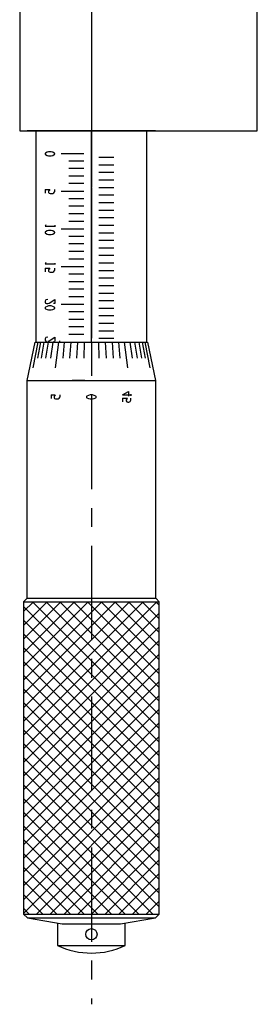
# Model space of a CAD drawing. Extents: x 0 to 2911, y 0 to 782.
# Tile 20 of 24: x 2386 to 2417, y 287 to 417. Entities that reach past the tile are written whole.
import ezdxf

# ---------------------------------------------------------------- set-up
doc = ezdxf.new("R2010")
doc.units = 0
doc.header["$LTSCALE"] = 10
doc.header["$MEASUREMENT"] = 0
doc.linetypes.add('CENTER', pattern=[2, 1.25, -0.25, 0.25, -0.25])
doc.layers.get('0').update_dxf_attribs({"linetype": 'CONTINUOUS'})
doc.layers.add('1', color=1, linetype='CENTER')
doc.layers.add('3', color=3, linetype='CONTINUOUS')

msp = doc.modelspace()

# ---------------------------------------------------------------- linework, layer by layer
for p, q in [((2387.55688, 339.90274), (2386.24523, 338.59108)), ((2403.92135, 339.90274), (2386.24523, 322.22661)), ((2402.10308, 339.90274), (2386.24523, 324.04489)), ((2400.2848, 339.90274), (2386.24523, 325.86316)), ((2398.46653, 339.90274), (2386.24523, 327.68144)), ((2396.64826, 339.90274), (2386.24523, 329.49971)), ((2394.82998, 339.90274), (2386.24523, 331.31799)), ((2393.01171, 339.90274), (2386.24523, 333.13626)), ((2391.19343, 339.90274), (2386.24523, 334.95454)), ((2389.37516, 339.90274), (2386.24523, 336.77281)), ((2404.24523, 323.09698), (2387.43947, 339.90274)), ((2404.24523, 324.91526), (2389.25774, 339.90274)), ((2404.24523, 326.73353), (2391.07601, 339.90274)), ((2404.24523, 328.55181), (2392.89429, 339.90274)), ((2404.24523, 330.37008), (2394.71256, 339.90274)), ((2404.24523, 332.18835), (2396.53084, 339.90274)), ((2404.24523, 334.00663), (2398.34911, 339.90274)), ((2404.24523, 335.8249), (2400.16739, 339.90274)), ((2404.24523, 337.64318), (2401.98566, 339.90274)), ((2404.24523, 339.46145), (2403.80394, 339.90274)), ((2404.24523, 321.27871), (2386.24523, 339.27871)), ((2404.24523, 338.40834), (2386.24523, 320.40834)), ((2404.24523, 319.46043), (2386.24523, 337.46043)), ((2404.24523, 336.59006), (2386.24523, 318.59006)), ((2404.24523, 317.64216), (2386.24523, 335.64216)), ((2404.24523, 334.77179), (2386.24523, 316.77179)), ((2404.24523, 315.82388), (2386.24523, 333.82388)), ((2404.24523, 332.95351), (2386.24523, 314.95351)), ((2404.24523, 314.00561), (2386.24523, 332.00561)), ((2404.24523, 331.13524), (2386.24523, 313.13524)), ((2404.24523, 312.18733), (2386.24523, 330.18733)), ((2404.24523, 329.31697), (2386.24523, 311.31697)), ((2404.24523, 310.36906), (2386.24523, 328.36906)), ((2404.24523, 327.49869), (2386.24523, 309.49869)), ((2404.24523, 308.55078), (2386.24523, 326.55078)), ((2404.24523, 325.68042), (2386.24523, 307.68042)), ((2404.24523, 306.73251), (2386.24523, 324.73251)), ((2404.24523, 323.86214), (2386.24523, 305.86214)), ((2404.24523, 304.91424), (2386.24523, 322.91424)), ((2404.24523, 322.04387), (2386.24523, 304.04387)), ((2404.24523, 303.09596), (2386.24523, 321.09596)), ((2404.24523, 320.22559), (2386.24523, 302.22559)), ((2404.24523, 301.27769), (2386.24523, 319.27769)), ((2404.24523, 318.40732), (2386.24523, 300.40732)), ((2404.24523, 299.45941), (2386.24523, 317.45941)), ((2404.24523, 316.58904), (2386.24523, 298.58904)), ((2403.37648, 298.50988), (2386.24523, 315.64114)), ((2404.24523, 314.77077), (2387.98434, 298.50988)), ((2401.5582, 298.50988), (2386.24523, 313.82286)), ((2399.73993, 298.50988), (2386.24523, 312.00459)), ((2404.24523, 312.9525), (2389.80261, 298.50988)), ((2404.24523, 311.13422), (2391.62089, 298.50988)), ((2397.92165, 298.50988), (2386.24523, 310.18631)), ((2396.10338, 298.50988), (2386.24523, 308.36804)), ((2404.24523, 309.31595), (2393.43916, 298.50988)), ((2404.24523, 307.49767), (2395.25744, 298.50988)), ((2394.28511, 298.50988), (2386.24523, 306.54976)), ((2392.46683, 298.50988), (2386.24523, 304.73149)), ((2390.64855, 298.50988), (2386.24523, 302.91321)), ((2388.83028, 298.50988), (2386.24523, 301.09494)), ((2387.012, 298.50988), (2386.24523, 299.27666))]:
    msp.add_line(p, q)
at = {"layer": '1', "color": 7, "linetype": 'Continuous'}
for p, q in [((2417.24523, 402.33131), (2417.24523, 452.33131)), ((2385.74523, 420.33131), (2385.74523, 402.33131)), ((2385.74523, 402.33131), (2417.24523, 402.33131)), ((2403.74523, 402.33131), (2386.74523, 402.33131)), ((2387.89523, 402.33131), (2387.89523, 374.33131)), ((2402.59523, 402.33131), (2387.89523, 402.33131)), ((2395.24523, 374.33131), (2395.24523, 402.33131)), ((2402.59523, 374.33131), (2402.59523, 402.33131)), ((2389.37335, 399.49069), (2389.16085, 399.38444)), ((2389.58585, 399.54381), (2389.37335, 399.49069)), ((2389.9046, 399.54381), (2389.58585, 399.54381)), ((2390.1171, 399.49069), (2389.9046, 399.54381)), ((2390.3296, 399.38444), (2390.1171, 399.49069)), ((2389.16085, 399.38444), (2389.10773, 399.33131)), ((2389.10773, 399.33131), (2389.10773, 399.22506)), ((2389.10773, 399.22506), (2389.16085, 399.17194)), ((2389.16085, 399.17194), (2389.37335, 399.06569)), ((2389.37335, 399.06569), (2389.58585, 399.01256)), ((2389.58585, 399.01256), (2389.9046, 399.01256)), ((2389.9046, 399.01256), (2390.1171, 399.06569)), ((2390.1171, 399.06569), (2390.3296, 399.17194)), ((2390.38273, 399.33131), (2390.3296, 399.38444)), ((2390.3296, 399.17194), (2390.38273, 399.22506)), ((2390.38273, 399.22506), (2390.38273, 399.33131)), ((2391.24523, 399.33131), (2394.24523, 399.33131)), ((2394.24523, 398.33131), (2392.24523, 398.33131)), ((2396.24523, 398.83131), (2398.24523, 398.83131)), ((2394.24523, 397.33131), (2392.24523, 397.33131)), ((2396.24523, 397.83131), (2398.24523, 397.83131)), ((2396.24523, 396.83131), (2398.24523, 396.83131)), ((2394.24523, 396.33131), (2392.24523, 396.33131)), ((2396.24523, 395.83131), (2398.24523, 395.83131)), ((2389.10773, 394.54381), (2389.10773, 394.06569)), ((2389.10773, 394.54381), (2389.74523, 394.54381)), ((2389.63898, 394.43756), (2389.58585, 394.33131)), ((2389.58585, 394.33131), (2389.58585, 394.17194)), ((2389.74523, 394.54381), (2389.63898, 394.43756)), ((2390.27648, 394.11881), (2390.38273, 394.27819)), ((2390.38273, 394.27819), (2390.38273, 394.54381)), ((2391.24523, 394.33131), (2394.24523, 394.33131)), ((2394.24523, 395.33131), (2392.24523, 395.33131)), ((2396.24523, 394.83131), (2398.24523, 394.83131)), ((2389.58585, 394.17194), (2389.63898, 394.06569)), ((2389.63898, 394.06569), (2389.79835, 394.01256)), ((2389.79835, 394.01256), (2390.1171, 394.01256)), ((2390.1171, 394.01256), (2390.27648, 394.11881)), ((2394.24523, 393.33131), (2392.24523, 393.33131)), ((2396.24523, 393.83131), (2398.24523, 393.83131)), ((2394.24523, 392.33131), (2392.24523, 392.33131)), ((2396.24523, 392.83131), (2398.24523, 392.83131)), ((2396.24523, 391.83131), (2398.24523, 391.83131)), ((2394.24523, 391.33131), (2392.24523, 391.33131)), ((2394.24523, 390.33131), (2392.24523, 390.33131)), ((2396.24523, 390.83131), (2398.24523, 390.83131)), ((2389.21398, 389.86256), (2389.10773, 389.70319)), ((2389.10773, 389.70319), (2390.38273, 389.70319)), ((2389.16085, 388.95944), (2389.10773, 388.90631)), ((2389.37335, 389.06569), (2389.16085, 388.95944)), ((2389.58585, 389.11881), (2389.37335, 389.06569)), ((2389.9046, 389.11881), (2389.58585, 389.11881)), ((2390.1171, 389.06569), (2389.9046, 389.11881)), ((2390.3296, 388.95944), (2390.1171, 389.06569)), ((2390.38273, 388.90631), (2390.3296, 388.95944)), ((2390.38273, 389.80944), (2390.38273, 389.59694)), ((2391.24523, 389.33131), (2394.24523, 389.33131)), ((2396.24523, 389.83131), (2398.24523, 389.83131)), ((2389.10773, 388.90631), (2389.10773, 388.80006)), ((2389.10773, 388.80006), (2389.16085, 388.74694)), ((2389.16085, 388.74694), (2389.37335, 388.64069)), ((2389.37335, 388.64069), (2389.58585, 388.58756)), ((2389.58585, 388.58756), (2389.9046, 388.58756)), ((2389.9046, 388.58756), (2390.1171, 388.64069)), ((2390.1171, 388.64069), (2390.3296, 388.74694)), ((2390.3296, 388.74694), (2390.38273, 388.80006)), ((2390.38273, 388.80006), (2390.38273, 388.90631)), ((2394.24523, 388.33131), (2392.24523, 388.33131)), ((2396.24523, 388.83131), (2398.24523, 388.83131)), ((2396.24523, 387.83131), (2398.24523, 387.83131)), ((2394.24523, 387.33131), (2392.24523, 387.33131)), ((2396.24523, 386.83131), (2398.24523, 386.83131)), ((2394.24523, 386.33131), (2392.24523, 386.33131)), ((2394.24523, 385.33131), (2392.24523, 385.33131)), ((2396.24523, 385.83131), (2398.24523, 385.83131)), ((2389.21398, 384.86256), (2389.10773, 384.70319)), ((2389.10773, 384.70319), (2390.38273, 384.70319)), ((2389.10773, 384.11881), (2389.10773, 383.64069)), ((2389.10773, 384.11881), (2389.74523, 384.11881)), ((2389.63898, 384.01256), (2389.58585, 383.90631)), ((2389.58585, 383.90631), (2389.58585, 383.74694)), ((2389.58585, 383.74694), (2389.63898, 383.64069)), ((2389.74523, 384.11881), (2389.63898, 384.01256)), ((2390.27648, 383.69381), (2390.38273, 383.85319)), ((2390.38273, 384.80944), (2390.38273, 384.59694)), ((2390.38273, 383.85319), (2390.38273, 384.11881)), ((2391.24523, 384.33131), (2394.24523, 384.33131)), ((2396.24523, 384.83131), (2398.24523, 384.83131)), ((2396.24523, 383.83131), (2398.24523, 383.83131)), ((2389.63898, 383.64069), (2389.79835, 383.58756)), ((2389.79835, 383.58756), (2390.1171, 383.58756)), ((2390.1171, 383.58756), (2390.27648, 383.69381)), ((2394.24523, 383.33131), (2392.24523, 383.33131)), ((2396.24523, 382.83131), (2398.24523, 382.83131)), ((2394.24523, 382.33131), (2392.24523, 382.33131)), ((2394.24523, 381.33131), (2392.24523, 381.33131)), ((2396.24523, 381.83131), (2398.24523, 381.83131)), ((2389.21398, 379.91569), (2389.10773, 379.75631)), ((2389.4796, 379.96881), (2389.21398, 379.91569)), ((2389.63898, 379.49069), (2390.38273, 379.96881)), ((2390.38273, 379.96881), (2390.38273, 379.43756)), ((2394.24523, 380.33131), (2392.24523, 380.33131)), ((2396.24523, 380.83131), (2398.24523, 380.83131)), ((2396.24523, 379.83131), (2398.24523, 379.83131)), ((2389.10773, 379.75631), (2389.10773, 379.59694)), ((2389.10773, 379.59694), (2389.16085, 379.49069)), ((2389.16085, 378.95944), (2389.10773, 378.90631)), ((2389.10773, 378.90631), (2389.10773, 378.80006)), ((2389.10773, 378.80006), (2389.16085, 378.74694)), ((2389.16085, 379.49069), (2389.32023, 379.43756)), ((2389.37335, 379.06569), (2389.16085, 378.95944)), ((2389.16085, 378.74694), (2389.37335, 378.64069)), ((2389.32023, 379.43756), (2389.4796, 379.43756)), ((2389.58585, 379.11881), (2389.37335, 379.06569)), ((2389.37335, 378.64069), (2389.58585, 378.58756)), ((2389.4796, 379.43756), (2389.63898, 379.49069)), ((2389.9046, 379.11881), (2389.58585, 379.11881)), ((2389.58585, 378.58756), (2389.9046, 378.58756)), ((2390.1171, 379.06569), (2389.9046, 379.11881)), ((2389.9046, 378.58756), (2390.1171, 378.64069)), ((2390.3296, 378.95944), (2390.1171, 379.06569)), ((2390.1171, 378.64069), (2390.3296, 378.74694)), ((2390.38273, 379.43756), (2390.22335, 379.43756)), ((2390.38273, 378.90631), (2390.3296, 378.95944)), ((2390.3296, 378.74694), (2390.38273, 378.80006)), ((2390.38273, 378.80006), (2390.38273, 378.90631)), ((2391.24523, 379.33131), (2394.24523, 379.33131)), ((2396.24523, 378.83131), (2398.24523, 378.83131)), ((2394.24523, 378.33131), (2392.24523, 378.33131)), ((2394.24523, 377.33131), (2392.24523, 377.33131)), ((2396.24523, 377.83131), (2398.24523, 377.83131)), ((2394.24523, 376.33131), (2392.24523, 376.33131)), ((2396.24523, 376.83131), (2398.24523, 376.83131)), ((2389.21398, 374.91569), (2389.10773, 374.75631)), ((2389.10773, 374.75631), (2389.10773, 374.59694)), ((2389.4796, 374.96881), (2389.21398, 374.91569)), ((2389.63898, 374.49069), (2390.38273, 374.96881)), ((2390.38273, 374.96881), (2390.38273, 374.43756)), ((2394.24523, 375.33131), (2392.24523, 375.33131)), ((2396.24523, 375.83131), (2398.24523, 375.83131)), ((2396.24523, 374.83131), (2398.24523, 374.83131)), ((2386.74523, 369.23131), (2387.80773, 374.33131)), ((2388.17174, 374.33131), (2387.49808, 370.93131)), ((2387.80773, 374.33131), (2402.68273, 374.33131)), ((2388.02023, 374.33131), (2402.47023, 374.33131)), ((2388.51557, 374.33131), (2388.115, 372.20631)), ((2388.96554, 374.33131), (2388.59175, 372.20631)), ((2389.10773, 374.59694), (2389.16085, 374.49069)), ((2389.16085, 374.49069), (2389.32023, 374.43756)), ((2389.51453, 374.33131), (2389.17342, 372.20631)), ((2389.4796, 374.43756), (2389.63898, 374.49069)), ((2390.15391, 374.33131), (2389.85085, 372.20631)), ((2390.20898, 374.42163), (2390.34444, 374.42163)), ((2390.87357, 374.33131), (2390.45722, 370.93131)), ((2391.1121, 374.42163), (2390.97663, 374.42163)), ((2391.66218, 374.33131), (2391.44891, 372.20631)), ((2391.84523, 374.33131), (2394.39523, 374.33131)), ((2392.5073, 374.33131), (2392.34433, 372.20631)), ((2393.39559, 374.33131), (2393.2855, 372.20631)), ((2394.31306, 374.33131), (2394.25757, 372.20631)), ((2395.24523, 374.33131), (2395.24523, 370.93131)), ((2396.17739, 374.33131), (2396.23288, 372.20631)), ((2397.09486, 374.33131), (2397.20495, 372.20631)), ((2397.98315, 374.33131), (2398.14612, 372.20631)), ((2398.82827, 374.33131), (2399.04154, 372.20631)), ((2399.61688, 374.33131), (2400.03323, 370.93131)), ((2400.33654, 374.33131), (2400.6396, 372.20631)), ((2400.97592, 374.33131), (2401.31703, 372.20631)), ((2401.52491, 374.33131), (2401.8987, 372.20631)), ((2401.97488, 374.33131), (2402.37545, 372.20631)), ((2402.31871, 374.33131), (2402.99237, 370.93131)), ((2402.68273, 374.33131), (2403.74523, 369.23131)), ((2386.74523, 369.23131), (2403.74523, 369.23131)), ((2386.74523, 340.33131), (2386.74523, 369.23131)), ((2394.39523, 369.23131), (2392.69523, 369.23131)), ((2403.74523, 369.23131), (2403.74523, 340.33131)), ((2389.90222, 367.31881), (2389.90222, 366.84069)), ((2389.90222, 367.31881), (2390.45722, 367.31881)), ((2390.35097, 367.21256), (2390.29785, 367.10631)), ((2390.29785, 367.10631), (2390.29785, 366.94694)), ((2390.29785, 366.94694), (2390.35097, 366.84069)), ((2390.45722, 367.31881), (2390.35097, 367.21256)), ((2390.35097, 366.84069), (2390.51035, 366.78756)), ((2390.51035, 366.78756), (2390.8291, 366.78756)), ((2390.8291, 366.78756), (2390.98847, 366.89381)), ((2390.98847, 366.89381), (2391.09472, 367.05319)), ((2391.09472, 367.05319), (2391.09472, 367.31881)), ((2394.66085, 367.15944), (2394.60773, 367.10631)), ((2394.60773, 367.10631), (2394.60773, 367.00006)), ((2394.60773, 367.00006), (2394.66085, 366.94694)), ((2394.87335, 367.26569), (2394.66085, 367.15944)), ((2394.66085, 366.94694), (2394.87335, 366.84069)), ((2395.08585, 367.31881), (2394.87335, 367.26569)), ((2394.87335, 366.84069), (2395.08585, 366.78756)), ((2395.4046, 367.31881), (2395.08585, 367.31881)), ((2395.08585, 366.78756), (2395.4046, 366.78756)), ((2395.6171, 367.26569), (2395.4046, 367.31881)), ((2395.4046, 366.78756), (2395.6171, 366.84069)), ((2395.8296, 367.15944), (2395.6171, 367.26569)), ((2395.6171, 366.84069), (2395.8296, 366.94694)), ((2395.88273, 367.10631), (2395.8296, 367.15944)), ((2395.8296, 366.94694), (2395.88273, 367.00006)), ((2395.88273, 367.00006), (2395.88273, 367.10631)), ((2399.39573, 367.31881), (2400.17385, 367.79694)), ((2399.39573, 367.31881), (2400.4926, 367.31881)), ((2399.39573, 366.89381), (2399.39573, 366.41569)), ((2399.39573, 366.89381), (2400.03323, 366.89381)), ((2399.92698, 366.78756), (2399.87385, 366.68131)), ((2400.03323, 366.89381), (2399.92698, 366.78756)), ((2400.17385, 367.79694), (2400.17385, 367.15944)), ((2400.4926, 367.42506), (2400.4926, 367.21256)), ((2400.4926, 366.62819), (2400.4926, 366.89381)), ((2399.87385, 366.68131), (2399.87385, 366.52194)), ((2399.87385, 366.52194), (2399.92698, 366.41569)), ((2399.92698, 366.41569), (2400.08635, 366.36256)), ((2400.08635, 366.36256), (2400.22697, 366.36256)), ((2400.22697, 366.36256), (2400.38635, 366.46881)), ((2400.38635, 366.46881), (2400.4926, 366.62819)), ((2386.6738, 340.33131), (2386.24523, 339.90274)), ((2386.24523, 339.90274), (2404.24523, 339.90274)), ((2386.24523, 339.90274), (2386.24523, 298.50988)), ((2403.81665, 340.33131), (2386.6738, 340.33131)), ((2404.24523, 339.90274), (2403.81665, 340.33131)), ((2404.24523, 298.50988), (2404.24523, 339.90274)), ((2404.24523, 305.6794), (2397.07571, 298.50988)), ((2404.24523, 303.86112), (2398.89399, 298.50988)), ((2404.24523, 302.04285), (2400.71226, 298.50988)), ((2404.24523, 300.22457), (2402.53054, 298.50988)), ((2386.24523, 298.50988), (2404.24523, 298.50988)), ((2386.24523, 298.50988), (2386.75951, 297.9956)), ((2386.75951, 297.9956), (2403.73094, 297.9956)), ((2386.75951, 297.9956), (2391.38808, 297.22417)), ((2399.10237, 297.22417), (2403.73094, 297.9956)), ((2403.73094, 297.9956), (2404.24523, 298.50988)), ((2390.74523, 297.33131), (2390.74523, 294.33131)), ((2391.38808, 297.22417), (2399.10237, 297.22417)), ((2399.74523, 294.33131), (2399.74523, 297.33131)), ((2390.74523, 294.33131), (2399.74523, 294.33131))]:
    msp.add_line(p, q, dxfattribs=at)
msp.add_circle((2395.24523, 295.83131), 0.75, dxfattribs=at)
msp.add_arc((2395.24523, 303.95631), 10.625, 244.942385, 295.057615, dxfattribs=at)
at = {"layer": '3', "color": 1, "linetype": 'CENTER'}
for p, q in [((2395.24523, 454.74378), (2395.24523, 383.08929)), ((2395.24523, 447.33131), (2395.24523, 286.54058)), ((2395.24523, 423.08478), (2395.24523, 398.4013))]:
    msp.add_line(p, q, dxfattribs=at)

doc.saveas('drawing.dxf')
